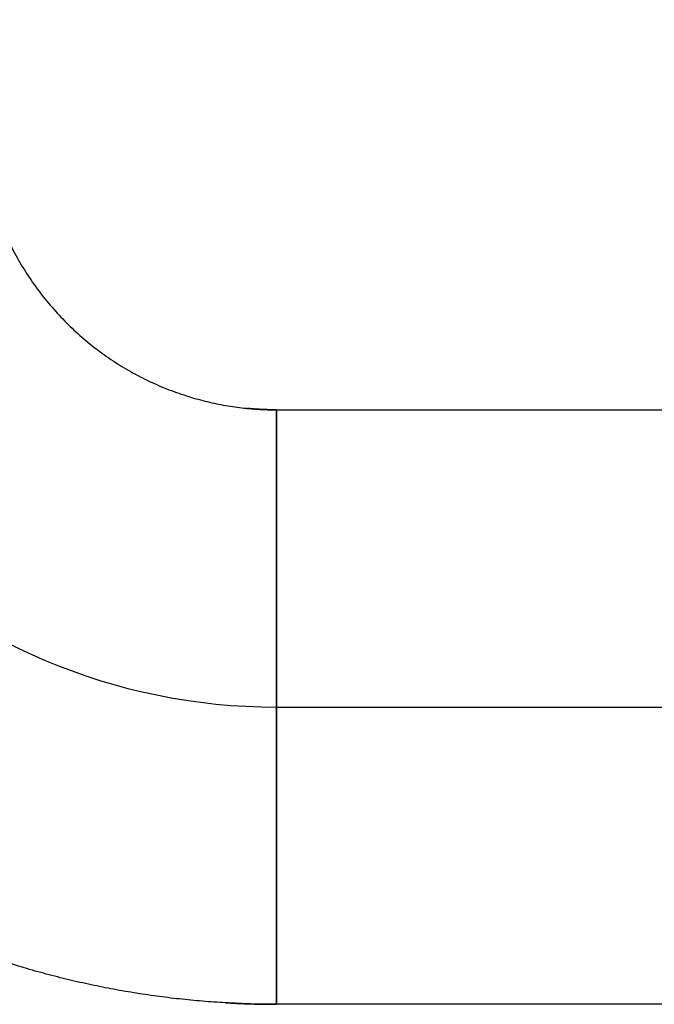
# Model space of a CAD drawing. Header units: inches. Extents: x -493 to 473, y -244 to 299.
# Tile 12 of 76: x -106.36 to -104.23, y -12.26 to -8.95. Entities that reach past the tile are written whole.
import ezdxf

# ---------------------------------------------------------------- set-up
doc = ezdxf.new("R2010")
doc.units = ezdxf.units.IN
doc.linetypes.add('DASHED', pattern=[15, 7, -8])

# ---------------------------------------------------------------- blocks, each defined once
blk = doc.blocks.new('014_G23_G27_BF_B3_B14_Motor_Bgr_63_EEXDe_1_1__5', base_point=(-333.5, -67.258))
at = {"color": 7, "linetype": 'Continuous'}
blk.add_line((-105.5, -11.258), (-71, -11.258), dxfattribs=at)
for start, end in [(90, 180), (180, -90)]:
    blk.add_arc((-105.5, -9.258), 2, start, end, dxfattribs=at)
at = {"color": 1, "linetype": 'Continuous'}
for points, knots in [([(-108.4951, -9.0861), (-108.4934, -9.0603), (-108.49, -9.0086), (-108.4825, -8.9313), (-108.473, -8.8542), (-108.4616, -8.7774), (-108.4482, -8.7009), (-108.4328, -8.6248), (-108.4154, -8.5491), (-108.3961, -8.4738), (-108.3743, -8.3974), (-108.35, -8.3201), (-108.3231, -8.2418), (-108.294, -8.1645), (-108.2629, -8.0881), (-108.2297, -8.0126), (-108.1945, -7.9381), (-108.1572, -7.8646), (-108.118, -7.7923), (-108.0768, -7.721), (-108.0337, -7.6509), (-107.9887, -7.582), (-107.9417, -7.5144), (-107.8929, -7.448), (-107.8423, -7.3829), (-107.7898, -7.3192), (-107.7356, -7.2569), (-107.6796, -7.196), (-107.6218, -7.1366), (-107.5625, -7.0789), (-107.5016, -7.0228), (-107.4393, -6.9686), (-107.3756, -6.9161), (-107.3105, -6.8654), (-107.2442, -6.8166), (-107.1765, -6.7697), (-107.1076, -6.7246), (-107.0375, -6.6815), (-106.9663, -6.6403), (-106.8939, -6.601), (-106.8205, -6.5638), (-106.746, -6.5285), (-106.6705, -6.4953), (-106.5941, -6.4642), (-106.5168, -6.4351), (-106.4385, -6.4082), (-106.3612, -6.3839), (-106.2849, -6.3621), (-106.2097, -6.3428), (-106.1341, -6.3254), (-106.0582, -6.31), (-105.9818, -6.2966), (-105.9051, -6.2851), (-105.8282, -6.2756), (-105.751, -6.2682), (-105.6991, -6.2645), (-105.6727, -6.2629), (-105.6721, -6.2629), (-105.6718, -6.2629)], [0, 0, 0, 0, 0.077721, 0.155399, 0.233047, 0.310678, 0.388305, 0.465941, 0.543598, 0.621291, 0.699032, 0.781877, 0.864595, 0.947204, 1.029719, 1.112158, 1.194535, 1.276867, 1.359168, 1.441454, 1.523741, 1.606042, 1.688374, 1.770751, 1.853189, 1.935705, 2.018313, 2.101032, 2.183877, 2.266722, 2.349441, 2.432049, 2.514565, 2.597003, 2.67938, 2.761712, 2.844014, 2.9263, 3.008586, 3.090887, 3.173219, 3.255596, 3.338035, 3.42055, 3.503159, 3.585877, 3.668722, 3.746347, 3.823924, 3.901465, 3.978985, 4.056496, 4.134011, 4.211543, 4.289104, 4.366708, 4.367558, 4.368408, 4.368408, 4.368408, 4.368408]), ([(-105.5965, -8.2626), (-105.6179, -8.2651), (-105.6606, -8.2701), (-105.724, -8.2827), (-105.7885, -8.2997), (-105.8537, -8.3217), (-105.919, -8.3491), (-105.982, -8.3809), (-106.0427, -8.417), (-106.1007, -8.4574), (-106.1557, -8.5019), (-106.2076, -8.5502), (-106.256, -8.6021), (-106.3004, -8.6571), (-106.3408, -8.7151), (-106.377, -8.7757), (-106.4088, -8.8388), (-106.4362, -8.9041), (-106.4581, -8.9688), (-106.4749, -9.0323), (-106.4872, -9.0942), (-106.4928, -9.1367), (-106.4951, -9.1591), (-106.4953, -9.1607), (-106.4953, -9.1615)], [0, 0, 0, 0, 0.064528, 0.129048, 0.193627, 0.264542, 0.335235, 0.405798, 0.476318, 0.546881, 0.617574, 0.688488, 0.759403, 0.830096, 0.900659, 0.971179, 1.041742, 1.112435, 1.183349, 1.246447, 1.309487, 1.372531, 1.374864, 1.377197, 1.377197, 1.377197, 1.377197]), ([(-106.4953, -9.3545), (-106.4929, -9.3759), (-106.4879, -9.4186), (-106.4753, -9.482), (-106.4583, -9.5465), (-106.4363, -9.6116), (-106.4089, -9.6769), (-106.3771, -9.74), (-106.3409, -9.8007), (-106.3006, -9.8586), (-106.2561, -9.9137), (-106.2078, -9.9656), (-106.1559, -10.0139), (-106.1008, -10.0584), (-106.0429, -10.0988), (-105.9822, -10.135), (-105.9192, -10.1668), (-105.8539, -10.1942), (-105.7892, -10.216), (-105.7256, -10.2329), (-105.6638, -10.2451), (-105.6213, -10.2508), (-105.5988, -10.2531), (-105.5973, -10.2532), (-105.5965, -10.2533)], [0, 0, 0, 0, 0.064528, 0.129048, 0.193627, 0.264542, 0.335235, 0.405798, 0.476318, 0.546881, 0.617574, 0.688488, 0.759403, 0.830096, 0.900659, 0.971179, 1.041742, 1.112435, 1.183349, 1.246447, 1.309487, 1.372531, 1.374864, 1.377197, 1.377197, 1.377197, 1.377197]), ([(-105.6718, -12.253), (-105.6977, -12.2514), (-105.7494, -12.248), (-105.8267, -12.2404), (-105.9038, -12.231), (-105.9806, -12.2196), (-106.0571, -12.2061), (-106.1332, -12.1907), (-106.2089, -12.1734), (-106.2841, -12.154), (-106.3605, -12.1323), (-106.4379, -12.108), (-106.5161, -12.081), (-106.5935, -12.052), (-106.6699, -12.0209), (-106.7454, -11.9877), (-106.8199, -11.9524), (-106.8933, -11.9152), (-106.9657, -11.876), (-107.037, -11.8348), (-107.1071, -11.7917), (-107.176, -11.7466), (-107.2436, -11.6997), (-107.31, -11.6509), (-107.3751, -11.6003), (-107.4388, -11.5478), (-107.5011, -11.4936), (-107.562, -11.4375), (-107.6214, -11.3798), (-107.6791, -11.3204), (-107.7351, -11.2596), (-107.7894, -11.1973), (-107.8419, -11.1336), (-107.8925, -11.0685), (-107.9414, -11.0021), (-107.9883, -10.9345), (-108.0334, -10.8656), (-108.0765, -10.7955), (-108.1177, -10.7242), (-108.1569, -10.6519), (-108.1942, -10.5784), (-108.2294, -10.504), (-108.2626, -10.4285), (-108.2938, -10.3521), (-108.3229, -10.2747), (-108.3498, -10.1965), (-108.3741, -10.1192), (-108.3959, -10.0428), (-108.4152, -9.9677), (-108.4326, -9.8921), (-108.448, -9.8161), (-108.4614, -9.7398), (-108.4729, -9.6631), (-108.4823, -9.5861), (-108.4898, -9.5089), (-108.4935, -9.457), (-108.495, -9.4307), (-108.4951, -9.4301), (-108.4951, -9.4298)], [0, 0, 0, 0, 0.077721, 0.155399, 0.233047, 0.310678, 0.388305, 0.465941, 0.543598, 0.621291, 0.699032, 0.781877, 0.864595, 0.947204, 1.029719, 1.112158, 1.194535, 1.276867, 1.359168, 1.441454, 1.523741, 1.606042, 1.688374, 1.770751, 1.853189, 1.935705, 2.018313, 2.101032, 2.183877, 2.266722, 2.349441, 2.432049, 2.514565, 2.597003, 2.67938, 2.761712, 2.844014, 2.9263, 3.008586, 3.090887, 3.173219, 3.255596, 3.338035, 3.42055, 3.503159, 3.585877, 3.668722, 3.746347, 3.823924, 3.901465, 3.978985, 4.056496, 4.134011, 4.211543, 4.289104, 4.366708, 4.367558, 4.368408, 4.368408, 4.368408, 4.368408]), ([(-105.5965, -10.2533), (-105.5889, -10.254), (-105.5735, -10.2554), (-105.5497, -10.2568), (-105.525, -10.2578), (-105.5081, -10.2579), (-105.4996, -10.258)], [0, 0, 0, 0, 0.02307779, 0.04617771, 0.07162627, 0.09707249, 0.09707249, 0.09707249, 0.09707249]), ([(-105.4996, -10.258), (-105.4996, -10.2613), (-105.4996, -10.2681), (-105.4996, -10.2783), (-105.4996, -10.2885), (-105.4996, -10.2987), (-105.4996, -10.309), (-105.4996, -10.3193), (-105.4996, -10.3296), (-105.4996, -10.34), (-105.4996, -10.3504), (-105.4996, -10.3609), (-105.4996, -10.3713), (-105.4996, -10.3818), (-105.4996, -10.3924), (-105.4996, -10.4029), (-105.4996, -10.4135), (-105.4997, -10.4241), (-105.4997, -10.4347), (-105.4997, -10.4453), (-105.4997, -10.4559), (-105.4997, -10.4665), (-105.4997, -10.4772), (-105.4997, -10.4878), (-105.4997, -10.4985), (-105.4997, -10.5091), (-105.4997, -10.5198), (-105.4997, -10.5305), (-105.4997, -10.5411), (-105.4997, -10.5518), (-105.4997, -10.5624), (-105.4997, -10.5731), (-105.4997, -10.5837), (-105.4997, -10.5943), (-105.4997, -10.6049), (-105.4997, -10.6155), (-105.4997, -10.625), (-105.4997, -10.6333), (-105.4997, -10.6405), (-105.4997, -10.6477), (-105.4997, -10.6549), (-105.4997, -10.6621), (-105.4997, -10.6693), (-105.4997, -10.6765), (-105.4997, -10.6836), (-105.4997, -10.6907), (-105.4997, -10.6978), (-105.4997, -10.7049), (-105.4997, -10.712), (-105.4997, -10.719), (-105.4997, -10.7261), (-105.4997, -10.7331), (-105.4997, -10.74), (-105.4997, -10.747), (-105.4997, -10.7539), (-105.4997, -10.7609), (-105.4997, -10.7677), (-105.4997, -10.7746), (-105.4998, -10.7815), (-105.4998, -10.7883), (-105.4998, -10.795), (-105.4998, -10.8018), (-105.4998, -10.8085), (-105.4998, -10.8152), (-105.4998, -10.8219), (-105.4998, -10.8285), (-105.4998, -10.8351), (-105.4998, -10.8417), (-105.4998, -10.8482), (-105.4998, -10.8547), (-105.4998, -10.8612), (-105.4998, -10.8676), (-105.4998, -10.874), (-105.4998, -10.8804), (-105.4998, -10.8867), (-105.4998, -10.893), (-105.4998, -10.8992), (-105.4998, -10.9054), (-105.4998, -10.9116), (-105.4998, -10.9177), (-105.4998, -10.9238), (-105.4998, -10.9298), (-105.4998, -10.9358), (-105.4998, -10.9417), (-105.4998, -10.9476), (-105.4998, -10.9535), (-105.4998, -10.9593), (-105.4998, -10.9648), (-105.4998, -10.97), (-105.4998, -10.9749), (-105.4998, -10.9798), (-105.4998, -10.9847), (-105.4998, -10.9895), (-105.4998, -10.9943), (-105.4998, -10.999), (-105.4998, -11.0037), (-105.4998, -11.0083), (-105.4998, -11.0129), (-105.4998, -11.0175), (-105.4998, -11.0221), (-105.4998, -11.0266), (-105.4998, -11.031), (-105.4998, -11.0354), (-105.4998, -11.0398), (-105.4998, -11.0442), (-105.4998, -11.0484), (-105.4998, -11.0527), (-105.4998, -11.0569), (-105.4998, -11.0611), (-105.4998, -11.0652), (-105.4998, -11.0693), (-105.4998, -11.0734), (-105.4998, -11.0774), (-105.4998, -11.0814), (-105.4998, -11.0853), (-105.4998, -11.0892), (-105.4998, -11.093), (-105.4998, -11.0968), (-105.4998, -11.1006), (-105.4998, -11.1043), (-105.4998, -11.108), (-105.4998, -11.1116), (-105.4998, -11.1152), (-105.4998, -11.1187), (-105.4999, -11.1222), (-105.4999, -11.1257), (-105.4999, -11.1291), (-105.4999, -11.1325), (-105.4999, -11.1358), (-105.4999, -11.1391), (-105.4999, -11.1423), (-105.4999, -11.1455), (-105.4999, -11.1486), (-105.4999, -11.1517), (-105.4999, -11.1548), (-105.4999, -11.1578), (-105.4999, -11.1607), (-105.4999, -11.1636), (-105.4999, -11.1665), (-105.4999, -11.1693), (-105.4999, -11.1721), (-105.4999, -11.1748), (-105.4999, -11.1775), (-105.4999, -11.1801), (-105.4999, -11.1827), (-105.4999, -11.1853), (-105.4999, -11.1878), (-105.4999, -11.1902), (-105.4999, -11.1927), (-105.4999, -11.1951), (-105.4999, -11.1975), (-105.4999, -11.1998), (-105.4999, -11.202), (-105.4999, -11.2042), (-105.4999, -11.2064), (-105.4999, -11.2085), (-105.4999, -11.2106), (-105.4999, -11.2126), (-105.4999, -11.2146), (-105.4999, -11.2165), (-105.4999, -11.2184), (-105.4999, -11.2203), (-105.4999, -11.2221), (-105.4999, -11.2238), (-105.4999, -11.2255), (-105.4999, -11.2272), (-105.4999, -11.2288), (-105.4999, -11.2304), (-105.4999, -11.2319), (-105.4999, -11.2334), (-105.4999, -11.2348), (-105.4999, -11.2362), (-105.4999, -11.2375), (-105.4999, -11.2388), (-105.4999, -11.2401), (-105.4999, -11.2413), (-105.4999, -11.2425), (-105.4999, -11.2436), (-105.4999, -11.2447), (-105.4999, -11.2458), (-105.4999, -11.2468), (-105.5, -11.2478), (-105.5, -11.2487), (-105.5, -11.2496), (-105.5, -11.2504), (-105.5, -11.2512), (-105.5, -11.252), (-105.5, -11.2526), (-105.5, -11.2533), (-105.5, -11.2539), (-105.5, -11.2545), (-105.5, -11.255), (-105.5, -11.2555), (-105.5, -11.2559), (-105.5, -11.2563), (-105.5, -11.2567), (-105.5, -11.257), (-105.5, -11.2572), (-105.5, -11.2575), (-105.5, -11.2576), (-105.5, -11.2578), (-105.5, -11.2579), (-105.5, -11.2579), (-105.5, -11.258), (-105.5, -11.258)], [0, 0, 0, 0, 0.010112, 0.020268, 0.030467, 0.040707, 0.050986, 0.061301, 0.071652, 0.082035, 0.092451, 0.102895, 0.113367, 0.123865, 0.134387, 0.14493, 0.155494, 0.166076, 0.176674, 0.187287, 0.197912, 0.208548, 0.219193, 0.229844, 0.240501, 0.251161, 0.261822, 0.272483, 0.283141, 0.293795, 0.304443, 0.315083, 0.325712, 0.33633, 0.346935, 0.357523, 0.368095, 0.375333, 0.382559, 0.389773, 0.396973, 0.404159, 0.411331, 0.418487, 0.425627, 0.432751, 0.439856, 0.446943, 0.454012, 0.46106, 0.468088, 0.475095, 0.482079, 0.489041, 0.49598, 0.502895, 0.509784, 0.516649, 0.523486, 0.530297, 0.537081, 0.543835, 0.550561, 0.557257, 0.563922, 0.570555, 0.577157, 0.583726, 0.590261, 0.596762, 0.603229, 0.609659, 0.616053, 0.62241, 0.628729, 0.63501, 0.641251, 0.647453, 0.653613, 0.659732, 0.665809, 0.671843, 0.677834, 0.68378, 0.689681, 0.695536, 0.701345, 0.707107, 0.712065, 0.716985, 0.721868, 0.726714, 0.731521, 0.736291, 0.741022, 0.745715, 0.750369, 0.754984, 0.75956, 0.764098, 0.768596, 0.773054, 0.777473, 0.781851, 0.78619, 0.790489, 0.794747, 0.798964, 0.80314, 0.807276, 0.81137, 0.815423, 0.819435, 0.823404, 0.827332, 0.831218, 0.835061, 0.838862, 0.842621, 0.846336, 0.850008, 0.853638, 0.857223, 0.860766, 0.864264, 0.867719, 0.871129, 0.874495, 0.877817, 0.881094, 0.884326, 0.887513, 0.890655, 0.893751, 0.896802, 0.899807, 0.902766, 0.905679, 0.908545, 0.911365, 0.914139, 0.916865, 0.919545, 0.922177, 0.924762, 0.927299, 0.929788, 0.932286, 0.934737, 0.93714, 0.939496, 0.941804, 0.944065, 0.94628, 0.948447, 0.950567, 0.952641, 0.954668, 0.956649, 0.958583, 0.960471, 0.962312, 0.964108, 0.965857, 0.967561, 0.969219, 0.970831, 0.972398, 0.973919, 0.975395, 0.976826, 0.978212, 0.979552, 0.980848, 0.982099, 0.983305, 0.984509, 0.985666, 0.986776, 0.987839, 0.988855, 0.989826, 0.99075, 0.991629, 0.992462, 0.99325, 0.993993, 0.994692, 0.995345, 0.995955, 0.99652, 0.997042, 0.997521, 0.997956, 0.998348, 0.998698, 0.999006, 0.999271, 0.999495, 0.999678, 0.999819, 0.99992, 0.99998, 1, 1, 1, 1]), ([(-105.4996, -10.258), (-105.4761, -10.258), (-105.4291, -10.258), (-99.6557, -10.258), (-88.1793, -10.258), (-76.7264, -10.258), (-71, -10.258)], [0, 0, 0, 0, 0.070479, 0.14101, 17.3203, 34.499589, 34.499589, 34.499589, 34.499589]), ([(-105.5, -11.258), (-105.5, -11.258), (-105.5, -11.258), (-105.5, -11.258), (-105.5, -11.258), (-105.5, -11.258), (-105.5, -11.2581), (-105.5, -11.2581), (-105.5, -11.2582), (-105.5, -11.2582), (-105.5, -11.2583), (-105.5, -11.2584), (-105.5, -11.2584), (-105.5, -11.2585), (-105.5, -11.2586), (-105.5, -11.2587), (-105.5, -11.2588), (-105.5, -11.259), (-105.5, -11.2591), (-105.5, -11.2592), (-105.5, -11.2594), (-105.5, -11.2595), (-105.5, -11.2597), (-105.5, -11.2599), (-105.5, -11.26), (-105.5, -11.2602), (-105.5, -11.2604), (-105.5, -11.2606), (-105.5, -11.2608), (-105.5, -11.2611), (-105.5, -11.2613), (-105.5, -11.2615), (-105.5, -11.2618), (-105.5, -11.262), (-105.5, -11.2623), (-105.5, -11.2625), (-105.5, -11.2628), (-105.5, -11.2631), (-105.5, -11.2634), (-105.5, -11.2637), (-105.5, -11.264), (-105.5, -11.2643), (-105.5, -11.2646), (-105.5, -11.2649), (-105.5, -11.2652), (-105.5, -11.2656), (-105.5, -11.2659), (-105.5, -11.2663), (-105.5, -11.2667), (-105.5, -11.267), (-105.5, -11.2674), (-105.5, -11.2678), (-105.5, -11.2682), (-105.5, -11.2686), (-105.5, -11.269), (-105.5, -11.2695), (-105.5, -11.2699), (-105.5, -11.2703), (-105.5, -11.2708), (-105.5, -11.2712), (-105.5, -11.2717), (-105.5, -11.2722), (-105.5, -11.2727), (-105.5, -11.2731), (-105.5, -11.2736), (-105.5, -11.2742), (-105.5, -11.2747), (-105.5, -11.2752), (-105.5, -11.2757), (-105.5, -11.2762), (-105.5, -11.2768), (-105.5, -11.2773), (-105.5, -11.2778), (-105.5, -11.2784), (-105.5, -11.279), (-105.5, -11.2795), (-105.5, -11.2801), (-105.5, -11.2807), (-105.5, -11.2813), (-105.5, -11.2819), (-105.5, -11.2825), (-105.5, -11.2832), (-105.5, -11.2838), (-105.5, -11.2844), (-105.5, -11.2851), (-105.5, -11.2857), (-105.5, -11.2864), (-105.5, -11.2871), (-105.5, -11.2878), (-105.5, -11.2884), (-105.5, -11.2891), (-105.5, -11.2898), (-105.5, -11.2906), (-105.5, -11.2913), (-105.5, -11.292), (-105.5, -11.2928), (-105.5, -11.2935), (-105.5, -11.2943), (-105.5, -11.295), (-105.5, -11.2958), (-105.5, -11.2966), (-105.5, -11.2974), (-105.5, -11.2982), (-105.5, -11.299), (-105.5, -11.2998), (-105.5, -11.3006), (-105.5, -11.3014), (-105.5, -11.3023), (-105.5, -11.3031), (-105.5, -11.304), (-105.5, -11.3049), (-105.5, -11.3057), (-105.5, -11.3066), (-105.5, -11.3075), (-105.5, -11.3084), (-105.5, -11.3093), (-105.5, -11.3102), (-105.5, -11.3111), (-105.5, -11.3121), (-105.5, -11.313), (-105.5, -11.314), (-105.5, -11.3149), (-105.5, -11.3159), (-105.5, -11.3169), (-105.5, -11.3179), (-105.5, -11.3189), (-105.5, -11.3199), (-105.5, -11.3209), (-105.5, -11.3219), (-105.5, -11.3229), (-105.5, -11.324), (-105.5, -11.325), (-105.5, -11.3261), (-105.5, -11.3271), (-105.5, -11.3282), (-105.5, -11.3292), (-105.5, -11.3303), (-105.5, -11.3314), (-105.5, -11.3325), (-105.5, -11.3336), (-105.5, -11.3347), (-105.5, -11.3358), (-105.5, -11.3369), (-105.5, -11.338), (-105.5, -11.3392), (-105.5, -11.3403), (-105.5, -11.3415), (-105.5, -11.3426), (-105.5, -11.3438), (-105.5, -11.345), (-105.5, -11.3462), (-105.5, -11.3474), (-105.5, -11.3486), (-105.5, -11.3498), (-105.5, -11.351), (-105.5, -11.3522), (-105.5, -11.3535), (-105.5, -11.3547), (-105.5, -11.356), (-105.5, -11.3572), (-105.5, -11.3585), (-105.5, -11.3598), (-105.5, -11.3611), (-105.5, -11.3624), (-105.5, -11.3637), (-105.5, -11.365), (-105.5, -11.3663), (-105.5, -11.3677), (-105.5, -11.369), (-105.5, -11.3703), (-105.5, -11.3717), (-105.5, -11.3731), (-105.5, -11.3744), (-105.5, -11.3758), (-105.5, -11.3772), (-105.5, -11.3786), (-105.5, -11.38), (-105.5, -11.3814), (-105.5, -11.3829), (-105.5, -11.3843), (-105.5, -11.3857), (-105.5, -11.3872), (-105.5, -11.3886), (-105.5, -11.3901), (-105.5, -11.3916), (-105.5, -11.393), (-105.5, -11.3945), (-105.5, -11.396), (-105.5, -11.3975), (-105.5, -11.399), (-105.5, -11.4005), (-105.5, -11.4021), (-105.5, -11.4036), (-105.5, -11.4051), (-105.5, -11.4067), (-105.5, -11.4083), (-105.5, -11.4098), (-105.5, -11.4114), (-105.5, -11.413), (-105.5, -11.4146), (-105.5, -11.4162), (-105.5, -11.4178), (-105.5, -11.4194), (-105.5, -11.421), (-105.5, -11.4226), (-105.5, -11.4243), (-105.5, -11.4259), (-105.5, -11.4276), (-105.5, -11.4292), (-105.5, -11.4309), (-105.5, -11.4326), (-105.5, -11.4343), (-105.5, -11.4359), (-105.5, -11.4376), (-105.5, -11.4394), (-105.5, -11.4411), (-105.5, -11.4428), (-105.5, -11.4445), (-105.5, -11.4463), (-105.5, -11.448), (-105.5, -11.4497), (-105.5, -11.4515), (-105.5, -11.4533), (-105.5, -11.455), (-105.5, -11.4568), (-105.5, -11.4586), (-105.5, -11.4604), (-105.5, -11.4622), (-105.5, -11.464), (-105.5, -11.4658), (-105.5, -11.4677), (-105.5, -11.4695), (-105.5, -11.4713), (-105.5, -11.4732), (-105.5, -11.4751), (-105.5, -11.4769), (-105.5, -11.4788), (-105.5, -11.4807), (-105.5, -11.4825), (-105.5, -11.4844), (-105.5, -11.4863), (-105.5, -11.4882), (-105.5, -11.4902), (-105.5, -11.4921), (-105.5, -11.494), (-105.5, -11.4959), (-105.5, -11.4979), (-105.5, -11.4998), (-105.5, -11.5018), (-105.5, -11.5038), (-105.5, -11.5057), (-105.5, -11.5077), (-105.5, -11.5097), (-105.5, -11.5117), (-105.5, -11.5137), (-105.5, -11.5157), (-105.5, -11.5177), (-105.5, -11.5197), (-105.5, -11.5218), (-105.5, -11.5238), (-105.5, -11.5258), (-105.5, -11.5279), (-105.5, -11.5299), (-105.5, -11.532), (-105.5, -11.5341), (-105.5, -11.5361), (-105.5, -11.5382), (-105.5, -11.5403), (-105.5, -11.5424), (-105.5, -11.5445), (-105.5, -11.5466), (-105.5, -11.5487), (-105.5, -11.551), (-105.5, -11.5533), (-105.5, -11.5558), (-105.5, -11.5583), (-105.5, -11.5608), (-105.5, -11.5633), (-105.5, -11.5658), (-105.5, -11.5683), (-105.5, -11.5708), (-105.5, -11.5733), (-105.5, -11.5759), (-105.5, -11.5784), (-105.5, -11.581), (-105.5, -11.5836), (-105.5, -11.5861), (-105.5, -11.5887), (-105.5, -11.5913), (-105.5, -11.5939), (-105.5, -11.5965), (-105.5, -11.5991), (-105.5, -11.6017), (-105.5, -11.6044), (-105.5, -11.607), (-105.5, -11.6096), (-105.5, -11.6123), (-105.5, -11.6149), (-105.5, -11.6176), (-105.5, -11.6203), (-105.5, -11.623), (-105.5, -11.6257), (-105.5, -11.6283), (-105.5, -11.631), (-105.5, -11.6338), (-105.5, -11.6365), (-105.5, -11.6392), (-105.5, -11.6419), (-105.5, -11.6447), (-105.5, -11.6474), (-105.5, -11.6501), (-105.5, -11.6529), (-105.5, -11.6557), (-105.5, -11.6584), (-105.5, -11.6612), (-105.5, -11.664), (-105.5, -11.6668), (-105.5, -11.6696), (-105.5, -11.6724), (-105.5, -11.6752), (-105.5, -11.678), (-105.5, -11.6808), (-105.5, -11.6836), (-105.5, -11.6865), (-105.5, -11.6893), (-105.5, -11.6922), (-105.5, -11.695), (-105.5, -11.6979), (-105.5, -11.7007), (-105.5, -11.7036), (-105.5, -11.7065), (-105.5, -11.7093), (-105.5, -11.7122), (-105.5, -11.7151), (-105.5, -11.718), (-105.5, -11.7209), (-105.5001, -11.7238), (-105.5001, -11.7267), (-105.5001, -11.7296), (-105.5001, -11.7325), (-105.5001, -11.7355), (-105.5001, -11.7384), (-105.5001, -11.7413), (-105.5001, -11.7443), (-105.5001, -11.7472), (-105.5001, -11.7502), (-105.5001, -11.7531), (-105.5001, -11.7561), (-105.5001, -11.759), (-105.5001, -11.762), (-105.5001, -11.765), (-105.5001, -11.7679), (-105.5001, -11.7709), (-105.5001, -11.7739), (-105.5001, -11.7769), (-105.5001, -11.7799), (-105.5001, -11.7829), (-105.5001, -11.7859), (-105.5001, -11.7889), (-105.5001, -11.7919), (-105.5001, -11.7949), (-105.5001, -11.7979), (-105.5001, -11.8009), (-105.5001, -11.804), (-105.5001, -11.807), (-105.5001, -11.81), (-105.5001, -11.8131), (-105.5001, -11.8161), (-105.5001, -11.8191), (-105.5001, -11.8222), (-105.5001, -11.8252), (-105.5001, -11.8283), (-105.5001, -11.8313), (-105.5001, -11.8344), (-105.5001, -11.8374), (-105.5001, -11.8405), (-105.5001, -11.8436), (-105.5001, -11.8466), (-105.5001, -11.8497), (-105.5001, -11.8528), (-105.5001, -11.8559), (-105.5001, -11.8589), (-105.5001, -11.862), (-105.5001, -11.8651), (-105.5001, -11.8682), (-105.5001, -11.8713), (-105.5001, -11.8744), (-105.5001, -11.8775), (-105.5001, -11.8806), (-105.5001, -11.8837), (-105.5001, -11.8868), (-105.5001, -11.8904), (-105.5001, -11.8945), (-105.5001, -11.8991), (-105.5001, -11.9038), (-105.5001, -11.9084), (-105.5001, -11.913), (-105.5001, -11.9177), (-105.5001, -11.9223), (-105.5001, -11.927), (-105.5001, -11.9316), (-105.5001, -11.9362), (-105.5001, -11.9409), (-105.5001, -11.9456), (-105.5001, -11.9502), (-105.5001, -11.9549), (-105.5001, -11.9595), (-105.5001, -11.9642), (-105.5001, -11.9688), (-105.5001, -11.9735), (-105.5001, -11.9782), (-105.5001, -11.9828), (-105.5001, -11.9875), (-105.5001, -11.9922), (-105.5001, -11.9968), (-105.5001, -12.0015), (-105.5001, -12.0061), (-105.5001, -12.0108), (-105.5001, -12.0155), (-105.5001, -12.0201), (-105.5001, -12.0248), (-105.5001, -12.0295), (-105.5001, -12.0341), (-105.5001, -12.0388), (-105.5001, -12.0434), (-105.5001, -12.0481), (-105.5001, -12.0527), (-105.5001, -12.0574), (-105.5001, -12.0621), (-105.5001, -12.0667), (-105.5001, -12.0713), (-105.5001, -12.076), (-105.5001, -12.0806), (-105.5001, -12.0853), (-105.5001, -12.0899), (-105.5001, -12.0945), (-105.5001, -12.0992), (-105.5001, -12.1038), (-105.5001, -12.1084), (-105.5001, -12.113), (-105.5001, -12.1177), (-105.5001, -12.1223), (-105.5001, -12.1269), (-105.5001, -12.1315), (-105.5001, -12.1361), (-105.5001, -12.1407), (-105.5001, -12.1453), (-105.5001, -12.1498), (-105.5001, -12.1544), (-105.5001, -12.159), (-105.5001, -12.1636), (-105.5001, -12.1681), (-105.5001, -12.1727), (-105.5001, -12.1772), (-105.5001, -12.1818), (-105.5001, -12.1863), (-105.5001, -12.1909), (-105.5001, -12.1954), (-105.5001, -12.1999), (-105.5001, -12.2044), (-105.5001, -12.2089), (-105.5001, -12.2134), (-105.5001, -12.2179), (-105.5001, -12.2224), (-105.5001, -12.2269), (-105.5001, -12.2313), (-105.5001, -12.2358), (-105.5001, -12.2402), (-105.5001, -12.2447), (-105.5001, -12.2491), (-105.5001, -12.2536), (-105.5001, -12.2565), (-105.5001, -12.258)], [0, 0, 0, 0, 0.0000038, 0.0000153, 0.0000345, 0.0000614, 0.000096, 0.0001383, 0.0001885, 0.0002465, 0.0003122, 0.0003859, 0.0004674, 0.0005569, 0.0006543, 0.0007596, 0.0008729, 0.0009943, 0.0011236, 0.0012611, 0.0014066, 0.0015602, 0.0017219, 0.0018919, 0.0020699, 0.0022562, 0.0024508, 0.0026536, 0.0028646, 0.003084, 0.0033117, 0.0035478, 0.0037922, 0.0040451, 0.0042982, 0.0045593, 0.0048284, 0.0051054, 0.0053905, 0.0056835, 0.0059846, 0.0062938, 0.006611, 0.0069363, 0.0072698, 0.0076113, 0.007961, 0.0083189, 0.008685, 0.0090593, 0.0094417, 0.0098325, 0.0102315, 0.0106387, 0.0110543, 0.0114782, 0.0119104, 0.0123509, 0.0127998, 0.0132571, 0.0137228, 0.014197, 0.0146796, 0.0151706, 0.0156701, 0.0161781, 0.0166946, 0.0172036, 0.0177207, 0.0182458, 0.0187792, 0.0193206, 0.0198703, 0.020428, 0.020994, 0.0215681, 0.0221504, 0.0227409, 0.0233396, 0.0239465, 0.0245616, 0.025185, 0.0258165, 0.0264564, 0.0271044, 0.0277608, 0.0284254, 0.0290982, 0.0297794, 0.0304689, 0.0311666, 0.0318727, 0.032587, 0.0333097, 0.0340408, 0.0347802, 0.0355279, 0.036284, 0.0370484, 0.0378213, 0.0386025, 0.0393921, 0.0401901, 0.0409965, 0.0418114, 0.0426346, 0.0434663, 0.0443064, 0.045155, 0.0460121, 0.0468776, 0.0477516, 0.0486341, 0.049525, 0.0504245, 0.0513325, 0.0522489, 0.053174, 0.0541075, 0.0550496, 0.0560002, 0.0569594, 0.0579272, 0.0589036, 0.0598885, 0.060882, 0.0618841, 0.0628949, 0.0639142, 0.0649422, 0.0659788, 0.067024, 0.0680779, 0.0691405, 0.0702117, 0.0712701, 0.0723373, 0.0734132, 0.0744978, 0.0755912, 0.0766932, 0.077804, 0.0789234, 0.0800514, 0.0811881, 0.0823335, 0.0834874, 0.0846499, 0.0858211, 0.0870008, 0.088189, 0.0893858, 0.0905911, 0.091805, 0.0930273, 0.0942581, 0.0954974, 0.0967451, 0.0980013, 0.0992659, 0.1005389, 0.1018204, 0.1031102, 0.1044083, 0.1057149, 0.1070297, 0.1083529, 0.1096844, 0.1110242, 0.1123723, 0.1137286, 0.1150932, 0.1164661, 0.1178472, 0.1192364, 0.1206339, 0.1220396, 0.1234534, 0.1248754, 0.1263055, 0.1277437, 0.1291901, 0.1306445, 0.1321071, 0.1335777, 0.1350563, 0.136543, 0.1380377, 0.1395404, 0.1410512, 0.1425699, 0.1440965, 0.1456311, 0.1471737, 0.1487242, 0.1502826, 0.1518489, 0.153423, 0.155005, 0.1565949, 0.1581926, 0.1597982, 0.1614115, 0.1630327, 0.1646616, 0.1662983, 0.1679427, 0.1695949, 0.1712548, 0.1729224, 0.1745977, 0.1762807, 0.1779713, 0.1796696, 0.1813756, 0.1830891, 0.1848103, 0.186539, 0.1882754, 0.1900193, 0.1917707, 0.1935297, 0.1952962, 0.1970702, 0.1988517, 0.2006407, 0.2024371, 0.204241, 0.2060523, 0.2078711, 0.2096973, 0.2115308, 0.2133717, 0.21522, 0.2170756, 0.2189386, 0.2208089, 0.2226865, 0.2245714, 0.2264636, 0.228363, 0.2302697, 0.2321836, 0.2341047, 0.236033, 0.2379685, 0.2399112, 0.2418611, 0.2438181, 0.2457823, 0.2477535, 0.2497319, 0.2517173, 0.2537099, 0.2557095, 0.2577161, 0.2597298, 0.2617505, 0.2637782, 0.2658128, 0.2678545, 0.2699031, 0.2719587, 0.2740212, 0.2760906, 0.2781669, 0.2802501, 0.2823402, 0.2844371, 0.2865409, 0.2886515, 0.290769, 0.2928932, 0.2953566, 0.2978288, 0.3003096, 0.3027991, 0.3052971, 0.3078037, 0.3103188, 0.3128422, 0.315374, 0.3179141, 0.3204625, 0.323019, 0.3255837, 0.3281564, 0.3307371, 0.3333258, 0.3359224, 0.3385268, 0.341139, 0.343759, 0.3463866, 0.3490218, 0.3516646, 0.3543148, 0.3569726, 0.3596377, 0.3623101, 0.3649898, 0.3676767, 0.3703708, 0.373072, 0.3757802, 0.3784955, 0.3812176, 0.3839466, 0.3866825, 0.3894251, 0.3921744, 0.3949303, 0.3976929, 0.4004619, 0.4032375, 0.4060195, 0.4088078, 0.4116024, 0.4144033, 0.4172104, 0.4200236, 0.4228429, 0.4256682, 0.4284995, 0.4313367, 0.4341797, 0.4370285, 0.4398831, 0.4427433, 0.4456092, 0.4484806, 0.4513576, 0.45424, 0.4571278, 0.4600209, 0.4629193, 0.465823, 0.4687318, 0.4716457, 0.4745646, 0.4774886, 0.4804175, 0.4833513, 0.4862899, 0.4892333, 0.4921814, 0.4951342, 0.4980915, 0.5010534, 0.5040198, 0.5069906, 0.5099658, 0.5129453, 0.5159291, 0.518917, 0.5219092, 0.5249053, 0.5279056, 0.5309098, 0.5339179, 0.5369299, 0.5399456, 0.5429652, 0.5459884, 0.5490152, 0.5520456, 0.5550796, 0.558117, 0.5611578, 0.5642019, 0.5672494, 0.5703001, 0.5733539, 0.5764109, 0.5794709, 0.582534, 0.5856, 0.5886689, 0.5917406, 0.5948151, 0.5978923, 0.6009722, 0.6040547, 0.6071398, 0.6102273, 0.6133173, 0.6164097, 0.6195044, 0.6226014, 0.6257005, 0.6288019, 0.6319053, 0.636528, 0.6411542, 0.6457838, 0.6504166, 0.6550525, 0.6596913, 0.6643328, 0.668977, 0.6736236, 0.6782725, 0.6829235, 0.6875764, 0.6922312, 0.6968877, 0.7015456, 0.7062049, 0.7108653, 0.7155268, 0.7201892, 0.7248522, 0.7295158, 0.7341799, 0.7388441, 0.7435085, 0.7481727, 0.7528368, 0.7575004, 0.7621635, 0.766826, 0.7714875, 0.776148, 0.7808074, 0.7854654, 0.790122, 0.7947769, 0.79943, 0.8040811, 0.8087302, 0.8133769, 0.8180213, 0.822663, 0.827302, 0.8319381, 0.8365712, 0.841201, 0.8458275, 0.8504504, 0.8550696, 0.859685, 0.8642964, 0.8689037, 0.8735066, 0.8781051, 0.8826989, 0.887288, 0.8918721, 0.8964511, 0.9010249, 0.9055932, 0.910156, 0.914713, 0.9192642, 0.9238093, 0.9283483, 0.9328808, 0.9374069, 0.9419263, 0.9464388, 0.9509444, 0.9554429, 0.959934, 0.9644177, 0.9688938, 0.9733621, 0.9778225, 0.9822748, 0.9867188, 0.9911545, 0.9955816, 1, 1, 1, 1]), ([(-105.5001, -12.258), (-105.5287, -12.2578), (-105.586, -12.2574), (-105.6432, -12.2545), (-105.6718, -12.253)], [0, 0, 0, 0, 0.085917, 0.1718432, 0.1718432, 0.1718432, 0.1718432]), ([(-71, -12.258), (-76.7264, -12.258), (-88.1793, -12.258), (-99.6557, -12.258), (-105.4293, -12.258), (-105.4765, -12.258), (-105.5001, -12.258)], [0, 0, 0, 0, 17.179289, 34.358579, 34.429322, 34.500075, 34.500075, 34.500075, 34.500075])]:
    blk.add_open_spline(points, degree=3, knots=knots, dxfattribs=at)
at = {"color": 1, "linetype": 'DASHED'}
for points, knots in [([(-105.4998, -10.258), (-105.5078, -10.2579), (-105.524, -10.2578), (-105.5482, -10.2569), (-105.5724, -10.2555), (-105.5885, -10.254), (-105.5965, -10.2533)], [0, 0, 0, 0, 0.0242348, 0.04846991, 0.07269719, 0.09690865, 0.09690865, 0.09690865, 0.09690865]), ([(-105.5, -11.258), (-105.5, -11.258), (-105.5, -11.258), (-105.5, -11.2579), (-105.5, -11.2579), (-105.5, -11.2578), (-105.5, -11.2577), (-105.5, -11.2575), (-105.5, -11.2574), (-105.5, -11.2572), (-105.5, -11.257), (-105.5, -11.2567), (-105.5, -11.2565), (-105.5, -11.2562), (-105.5, -11.2559), (-105.5, -11.2555), (-105.5, -11.2552), (-105.5, -11.2548), (-105.5, -11.2544), (-105.5, -11.2539), (-105.5, -11.2534), (-105.5, -11.253), (-105.5, -11.2524), (-105.5, -11.2519), (-105.5, -11.2513), (-105.5, -11.2507), (-105.5, -11.2501), (-105.5, -11.2494), (-105.5, -11.2487), (-105.5, -11.248), (-105.5, -11.2473), (-105.5, -11.2465), (-105.5, -11.2457), (-105.5, -11.2449), (-105.5, -11.244), (-105.5, -11.2431), (-105.5, -11.2422), (-105.5, -11.2413), (-105.5, -11.2404), (-105.5, -11.2394), (-105.5, -11.2384), (-105.5, -11.2374), (-105.5, -11.2364), (-105.5, -11.2354), (-105.5, -11.2343), (-105.5, -11.2332), (-105.5, -11.2321), (-105.5, -11.2309), (-105.5, -11.2297), (-105.5, -11.2285), (-105.5, -11.2273), (-105.5, -11.2261), (-105.5, -11.2248), (-105.5, -11.2235), (-105.4999, -11.2221), (-105.4999, -11.2208), (-105.4999, -11.2194), (-105.4999, -11.2179), (-105.4999, -11.2165), (-105.4999, -11.215), (-105.4999, -11.2135), (-105.4999, -11.212), (-105.4999, -11.2104), (-105.4999, -11.2089), (-105.4999, -11.2073), (-105.4999, -11.2056), (-105.4999, -11.204), (-105.4999, -11.2023), (-105.4999, -11.2005), (-105.4999, -11.1988), (-105.4999, -11.197), (-105.4999, -11.1952), (-105.4999, -11.1934), (-105.4999, -11.1915), (-105.4999, -11.1897), (-105.4999, -11.1878), (-105.4999, -11.1858), (-105.4999, -11.1839), (-105.4999, -11.1819), (-105.4999, -11.1799), (-105.4999, -11.1778), (-105.4999, -11.1758), (-105.4999, -11.1737), (-105.4999, -11.1715), (-105.4999, -11.1694), (-105.4999, -11.1672), (-105.4999, -11.165), (-105.4999, -11.1627), (-105.4999, -11.1605), (-105.4999, -11.1582), (-105.4999, -11.1558), (-105.4999, -11.1535), (-105.4999, -11.1511), (-105.4999, -11.1487), (-105.4999, -11.1463), (-105.4999, -11.1438), (-105.4999, -11.1413), (-105.4999, -11.1388), (-105.4999, -11.1363), (-105.4999, -11.1337), (-105.4999, -11.1311), (-105.4999, -11.1285), (-105.4999, -11.1258), (-105.4999, -11.1231), (-105.4999, -11.1204), (-105.4999, -11.1177), (-105.4999, -11.115), (-105.4999, -11.1122), (-105.4999, -11.1094), (-105.4999, -11.1065), (-105.4999, -11.1037), (-105.4999, -11.1008), (-105.4999, -11.0979), (-105.4999, -11.0949), (-105.4999, -11.092), (-105.4999, -11.089), (-105.4999, -11.086), (-105.4999, -11.0829), (-105.4999, -11.0799), (-105.4999, -11.0768), (-105.4999, -11.0737), (-105.4999, -11.0705), (-105.4999, -11.0673), (-105.4999, -11.0642), (-105.4999, -11.0609), (-105.4999, -11.0577), (-105.4999, -11.0544), (-105.4999, -11.0511), (-105.4999, -11.0478), (-105.4999, -11.0445), (-105.4999, -11.0411), (-105.4999, -11.0377), (-105.4999, -11.0343), (-105.4999, -11.0309), (-105.4999, -11.0274), (-105.4999, -11.024), (-105.4999, -11.0205), (-105.4999, -11.0169), (-105.4999, -11.0134), (-105.4999, -11.0098), (-105.4999, -11.0062), (-105.4999, -11.0026), (-105.4999, -10.9989), (-105.4999, -10.9953), (-105.4999, -10.9916), (-105.4999, -10.9878), (-105.4999, -10.9841), (-105.4999, -10.9803), (-105.4999, -10.9766), (-105.4999, -10.9728), (-105.4999, -10.9689), (-105.4999, -10.9649), (-105.4999, -10.9606), (-105.4999, -10.9561), (-105.4999, -10.9516), (-105.4999, -10.9471), (-105.4999, -10.9426), (-105.4999, -10.938), (-105.4999, -10.9334), (-105.4999, -10.9287), (-105.4999, -10.924), (-105.4999, -10.9194), (-105.4999, -10.9146), (-105.4999, -10.9099), (-105.4999, -10.9051), (-105.4999, -10.9003), (-105.4999, -10.8955), (-105.4999, -10.8907), (-105.4999, -10.8858), (-105.4999, -10.881), (-105.4999, -10.876), (-105.4999, -10.8711), (-105.4999, -10.8662), (-105.4999, -10.8612), (-105.4999, -10.8562), (-105.4999, -10.8512), (-105.4999, -10.8462), (-105.4999, -10.8411), (-105.4999, -10.836), (-105.4999, -10.8309), (-105.4999, -10.8258), (-105.4999, -10.8207), (-105.4999, -10.8155), (-105.4999, -10.8104), (-105.4999, -10.8052), (-105.4999, -10.8), (-105.4999, -10.7947), (-105.4999, -10.7895), (-105.4999, -10.7842), (-105.4999, -10.779), (-105.4999, -10.7737), (-105.4999, -10.7684), (-105.4999, -10.7631), (-105.4999, -10.7577), (-105.4999, -10.7524), (-105.4998, -10.747), (-105.4998, -10.7416), (-105.4998, -10.7362), (-105.4998, -10.7308), (-105.4998, -10.7254), (-105.4998, -10.72), (-105.4998, -10.7145), (-105.4998, -10.7091), (-105.4998, -10.7036), (-105.4998, -10.6981), (-105.4998, -10.6927), (-105.4998, -10.6872), (-105.4998, -10.6817), (-105.4998, -10.6761), (-105.4998, -10.6706), (-105.4998, -10.6651), (-105.4998, -10.6595), (-105.4998, -10.654), (-105.4998, -10.6484), (-105.4998, -10.6428), (-105.4998, -10.6372), (-105.4998, -10.6317), (-105.4998, -10.6252), (-105.4998, -10.6178), (-105.4998, -10.6096), (-105.4998, -10.6014), (-105.4998, -10.5931), (-105.4998, -10.5849), (-105.4998, -10.5766), (-105.4998, -10.5683), (-105.4998, -10.56), (-105.4998, -10.5518), (-105.4998, -10.5435), (-105.4998, -10.5352), (-105.4998, -10.5269), (-105.4998, -10.5186), (-105.4998, -10.5103), (-105.4998, -10.502), (-105.4998, -10.4937), (-105.4998, -10.4855), (-105.4998, -10.4772), (-105.4998, -10.4689), (-105.4998, -10.4606), (-105.4998, -10.4523), (-105.4998, -10.4441), (-105.4998, -10.4358), (-105.4998, -10.4276), (-105.4998, -10.4193), (-105.4998, -10.4111), (-105.4998, -10.4029), (-105.4998, -10.3947), (-105.4998, -10.3865), (-105.4998, -10.3783), (-105.4998, -10.3702), (-105.4998, -10.362), (-105.4998, -10.3539), (-105.4998, -10.3458), (-105.4998, -10.3377), (-105.4998, -10.3296), (-105.4998, -10.3216), (-105.4998, -10.3135), (-105.4998, -10.3055), (-105.4998, -10.2975), (-105.4998, -10.2896), (-105.4998, -10.2816), (-105.4998, -10.2737), (-105.4998, -10.2658), (-105.4998, -10.2606), (-105.4998, -10.258)], [0, 0, 0, 0, 0.000012, 0.000049, 0.000109, 0.000195, 0.000305, 0.000439, 0.000599, 0.000784, 0.000994, 0.00123, 0.001491, 0.001778, 0.00209, 0.002429, 0.002793, 0.003184, 0.003602, 0.004045, 0.004515, 0.005012, 0.005536, 0.006087, 0.006665, 0.00727, 0.007902, 0.008562, 0.00925, 0.009965, 0.010708, 0.011478, 0.012277, 0.013104, 0.013959, 0.014842, 0.015754, 0.016695, 0.017611, 0.018554, 0.019522, 0.020517, 0.021538, 0.022585, 0.023658, 0.024758, 0.025884, 0.027036, 0.028215, 0.02942, 0.030652, 0.03191, 0.033195, 0.034507, 0.035845, 0.037211, 0.038603, 0.040022, 0.041467, 0.04294, 0.04444, 0.045967, 0.047521, 0.049102, 0.05071, 0.052346, 0.054009, 0.055699, 0.057417, 0.059162, 0.060935, 0.062735, 0.064563, 0.066418, 0.068301, 0.070212, 0.07214, 0.074097, 0.076083, 0.078098, 0.080141, 0.082213, 0.084313, 0.086441, 0.088598, 0.090782, 0.092995, 0.095236, 0.097505, 0.099801, 0.102125, 0.104477, 0.106856, 0.109263, 0.111697, 0.114159, 0.116647, 0.119163, 0.121706, 0.124276, 0.126872, 0.129496, 0.132146, 0.134822, 0.137526, 0.140255, 0.143011, 0.145793, 0.148602, 0.151436, 0.154296, 0.157183, 0.160095, 0.163033, 0.165996, 0.168985, 0.172, 0.17504, 0.178105, 0.181196, 0.184311, 0.187452, 0.190618, 0.193808, 0.197024, 0.200264, 0.203528, 0.206817, 0.210131, 0.213469, 0.216831, 0.220218, 0.223628, 0.227063, 0.230521, 0.234004, 0.23751, 0.241039, 0.244593, 0.24817, 0.25177, 0.255393, 0.25904, 0.26271, 0.266403, 0.270119, 0.273858, 0.27762, 0.281404, 0.285212, 0.289041, 0.292893, 0.297341, 0.301818, 0.306322, 0.310853, 0.315413, 0.319999, 0.324611, 0.32925, 0.333915, 0.338606, 0.343322, 0.348063, 0.352828, 0.357618, 0.362432, 0.367269, 0.37213, 0.377014, 0.38192, 0.386849, 0.391799, 0.396771, 0.401765, 0.406779, 0.411815, 0.41687, 0.421945, 0.42704, 0.432155, 0.437288, 0.44244, 0.44761, 0.452798, 0.458004, 0.463227, 0.468467, 0.473724, 0.478997, 0.484286, 0.489591, 0.49491, 0.500245, 0.505595, 0.510959, 0.516336, 0.521728, 0.527133, 0.53255, 0.537981, 0.543423, 0.548878, 0.554344, 0.559821, 0.56531, 0.570809, 0.576318, 0.581838, 0.587367, 0.592905, 0.598452, 0.604008, 0.609572, 0.615145, 0.620724, 0.626311, 0.631905, 0.640126, 0.648357, 0.656599, 0.664849, 0.673107, 0.681373, 0.689645, 0.697923, 0.706205, 0.714491, 0.72278, 0.731071, 0.739363, 0.747655, 0.755946, 0.764236, 0.772523, 0.780808, 0.789088, 0.797362, 0.805631, 0.813893, 0.822148, 0.830393, 0.838629, 0.846855, 0.85507, 0.863272, 0.871462, 0.879637, 0.887798, 0.895943, 0.904071, 0.912182, 0.920275, 0.928348, 0.936402, 0.944434, 0.952445, 0.960433, 0.968397, 0.976337, 0.984251, 0.992139, 1, 1, 1, 1]), ([(-105.5004, -12.258), (-105.5004, -12.2545), (-105.5004, -12.2475), (-105.5004, -12.2371), (-105.5004, -12.2266), (-105.5004, -12.216), (-105.5004, -12.2055), (-105.5004, -12.1948), (-105.5004, -12.1842), (-105.5004, -12.1735), (-105.5004, -12.1628), (-105.5004, -12.152), (-105.5004, -12.1412), (-105.5004, -12.1304), (-105.5004, -12.1195), (-105.5004, -12.1087), (-105.5004, -12.0978), (-105.5004, -12.0869), (-105.5004, -12.076), (-105.5004, -12.0651), (-105.5004, -12.0541), (-105.5004, -12.0432), (-105.5003, -12.0322), (-105.5003, -12.0212), (-105.5003, -12.0103), (-105.5003, -11.9993), (-105.5003, -11.9883), (-105.5003, -11.9773), (-105.5003, -11.9664), (-105.5003, -11.9554), (-105.5003, -11.9445), (-105.5003, -11.9335), (-105.5003, -11.9226), (-105.5003, -11.9117), (-105.5003, -11.9008), (-105.5003, -11.891), (-105.5003, -11.8825), (-105.5003, -11.8751), (-105.5003, -11.8678), (-105.5003, -11.8604), (-105.5003, -11.8531), (-105.5003, -11.8458), (-105.5003, -11.8385), (-105.5003, -11.8312), (-105.5003, -11.8239), (-105.5003, -11.8167), (-105.5003, -11.8095), (-105.5003, -11.8023), (-105.5003, -11.7951), (-105.5003, -11.7879), (-105.5003, -11.7808), (-105.5003, -11.7737), (-105.5003, -11.7666), (-105.5003, -11.7595), (-105.5003, -11.7525), (-105.5003, -11.7454), (-105.5003, -11.7385), (-105.5003, -11.7315), (-105.5003, -11.7246), (-105.5003, -11.7177), (-105.5003, -11.7108), (-105.5003, -11.7039), (-105.5003, -11.6971), (-105.5003, -11.6903), (-105.5003, -11.6836), (-105.5003, -11.6769), (-105.5002, -11.6702), (-105.5002, -11.6636), (-105.5002, -11.657), (-105.5002, -11.6504), (-105.5002, -11.6438), (-105.5002, -11.6374), (-105.5002, -11.6309), (-105.5002, -11.6245), (-105.5002, -11.6181), (-105.5002, -11.6118), (-105.5002, -11.6055), (-105.5002, -11.5992), (-105.5002, -11.593), (-105.5002, -11.5869), (-105.5002, -11.5808), (-105.5002, -11.5747), (-105.5002, -11.5687), (-105.5002, -11.5627), (-105.5002, -11.5568), (-105.5002, -11.5511), (-105.5002, -11.5458), (-105.5002, -11.5408), (-105.5002, -11.5359), (-105.5002, -11.5309), (-105.5002, -11.5261), (-105.5002, -11.5212), (-105.5002, -11.5164), (-105.5002, -11.5116), (-105.5002, -11.5069), (-105.5002, -11.5022), (-105.5002, -11.4976), (-105.5002, -11.493), (-105.5002, -11.4884), (-105.5002, -11.4839), (-105.5002, -11.4794), (-105.5002, -11.4749), (-105.5002, -11.4705), (-105.5002, -11.4662), (-105.5002, -11.4619), (-105.5002, -11.4576), (-105.5002, -11.4533), (-105.5002, -11.4492), (-105.5002, -11.445), (-105.5002, -11.4409), (-105.5002, -11.4368), (-105.5002, -11.4328), (-105.5002, -11.4288), (-105.5002, -11.4249), (-105.5002, -11.421), (-105.5002, -11.4172), (-105.5002, -11.4134), (-105.5002, -11.4096), (-105.5002, -11.4059), (-105.5002, -11.4022), (-105.5002, -11.3986), (-105.5002, -11.395), (-105.5002, -11.3915), (-105.5002, -11.388), (-105.5002, -11.3846), (-105.5002, -11.3812), (-105.5002, -11.3779), (-105.5002, -11.3745), (-105.5002, -11.3713), (-105.5002, -11.3681), (-105.5002, -11.3649), (-105.5001, -11.3618), (-105.5001, -11.3587), (-105.5001, -11.3557), (-105.5001, -11.3528), (-105.5001, -11.3498), (-105.5001, -11.347), (-105.5001, -11.3441), (-105.5001, -11.3414), (-105.5001, -11.3386), (-105.5001, -11.3359), (-105.5001, -11.3333), (-105.5001, -11.3307), (-105.5001, -11.3282), (-105.5001, -11.3257), (-105.5001, -11.3233), (-105.5001, -11.3208), (-105.5001, -11.3185), (-105.5001, -11.3162), (-105.5001, -11.3139), (-105.5001, -11.3117), (-105.5001, -11.3095), (-105.5001, -11.3074), (-105.5001, -11.3053), (-105.5001, -11.3033), (-105.5001, -11.3013), (-105.5001, -11.2994), (-105.5001, -11.2975), (-105.5001, -11.2957), (-105.5001, -11.2939), (-105.5001, -11.2921), (-105.5001, -11.2904), (-105.5001, -11.2888), (-105.5001, -11.2872), (-105.5001, -11.2856), (-105.5001, -11.2841), (-105.5001, -11.2826), (-105.5001, -11.2812), (-105.5001, -11.2798), (-105.5001, -11.2784), (-105.5001, -11.2771), (-105.5001, -11.2759), (-105.5001, -11.2747), (-105.5001, -11.2735), (-105.5001, -11.2723), (-105.5001, -11.2712), (-105.5001, -11.2701), (-105.5001, -11.2691), (-105.5001, -11.2682), (-105.5001, -11.2672), (-105.5001, -11.2664), (-105.5001, -11.2655), (-105.5001, -11.2647), (-105.5, -11.264), (-105.5, -11.2633), (-105.5, -11.2626), (-105.5, -11.262), (-105.5, -11.2615), (-105.5, -11.2609), (-105.5, -11.2605), (-105.5, -11.26), (-105.5, -11.2596), (-105.5, -11.2593), (-105.5, -11.259), (-105.5, -11.2587), (-105.5, -11.2585), (-105.5, -11.2583), (-105.5, -11.2582), (-105.5, -11.2581), (-105.5, -11.258), (-105.5, -11.258), (-105.5, -11.258)], [0, 0, 0, 0, 0.01041, 0.020867, 0.031369, 0.041914, 0.0525, 0.063125, 0.073787, 0.084483, 0.095213, 0.105972, 0.116761, 0.127576, 0.138416, 0.149278, 0.16016, 0.171061, 0.181979, 0.19291, 0.203854, 0.214809, 0.225771, 0.236739, 0.247712, 0.258687, 0.269661, 0.280634, 0.291602, 0.302564, 0.313519, 0.324462, 0.335394, 0.346311, 0.357212, 0.368095, 0.375477, 0.382848, 0.390205, 0.397548, 0.404877, 0.412191, 0.419488, 0.426768, 0.434031, 0.441275, 0.4485, 0.455705, 0.462889, 0.470052, 0.477192, 0.48431, 0.491403, 0.498472, 0.505516, 0.512533, 0.519524, 0.526487, 0.533421, 0.540327, 0.547202, 0.554046, 0.56086, 0.56764, 0.574388, 0.581102, 0.587782, 0.594426, 0.601034, 0.607605, 0.614139, 0.620634, 0.62709, 0.633506, 0.639882, 0.646216, 0.652508, 0.658756, 0.664961, 0.671122, 0.677237, 0.683306, 0.689328, 0.695303, 0.70123, 0.707107, 0.71215, 0.717154, 0.72212, 0.727046, 0.731934, 0.736782, 0.74159, 0.746359, 0.751088, 0.755776, 0.760424, 0.765032, 0.769599, 0.774124, 0.778609, 0.783053, 0.787454, 0.791815, 0.796133, 0.800409, 0.804643, 0.808834, 0.812983, 0.817088, 0.821151, 0.825171, 0.829147, 0.833079, 0.836967, 0.840812, 0.844612, 0.848368, 0.852079, 0.855745, 0.859366, 0.862942, 0.866473, 0.869958, 0.873398, 0.876791, 0.880138, 0.883439, 0.886693, 0.889901, 0.893061, 0.896175, 0.899241, 0.902259, 0.90523, 0.908153, 0.911028, 0.913854, 0.916632, 0.919362, 0.922042, 0.924674, 0.927256, 0.929788, 0.932286, 0.934737, 0.93714, 0.939496, 0.941804, 0.944066, 0.94628, 0.948447, 0.950568, 0.952641, 0.954668, 0.956649, 0.958583, 0.960471, 0.962313, 0.964108, 0.965858, 0.967561, 0.969219, 0.970832, 0.972398, 0.97392, 0.975396, 0.976826, 0.978212, 0.979553, 0.980848, 0.982099, 0.983305, 0.984509, 0.985666, 0.986776, 0.987839, 0.988856, 0.989826, 0.990751, 0.991629, 0.992463, 0.993251, 0.993994, 0.994692, 0.995346, 0.995955, 0.996521, 0.997042, 0.997521, 0.997956, 0.998348, 0.998698, 0.999006, 0.999271, 0.999495, 0.999678, 0.999819, 0.99992, 0.99998, 1, 1, 1, 1]), ([(-105.6718, -12.253), (-105.6433, -12.2545), (-105.5862, -12.2573), (-105.529, -12.2578), (-105.5004, -12.258)], [0, 0, 0, 0, 0.085769, 0.1714872, 0.1714872, 0.1714872, 0.1714872])]:
    blk.add_open_spline(points, degree=3, knots=knots, dxfattribs=at)
blk = doc.blocks.new('Vordans1', base_point=(-176.75, 32))
blk.add_blockref('014_G23_G27_BF_B3_B14_Motor_Bgr_63_EEXDe_1_1__5', (-333.5, -67.258))

msp = doc.modelspace()

# ---------------------------------------------------------------- block references
msp.add_blockref('Vordans1', (-176.75, 32))

doc.saveas('drawing.dxf')
